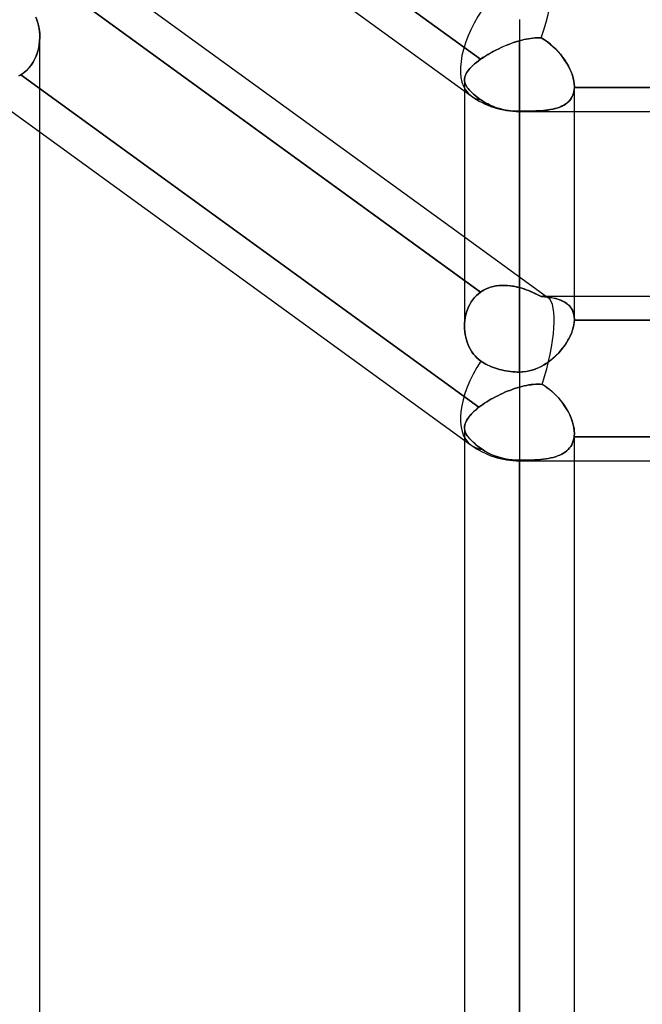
# Model space of a CAD drawing. Header units: millimetres. Extents: x -123 to 100, y -288 to 288.
# Tile 4 of 77: x -42 to -29, y -192 to -172. Entities that reach past the tile are written whole.
import ezdxf

# ---------------------------------------------------------------- set-up
doc = ezdxf.new("R2010")
doc.units = ezdxf.units.MM
doc.layers.add('MAIN-1', color=7, linetype='Continuous')
doc.layers.add('MAIN-2', color=7, linetype='Continuous')

msp = doc.modelspace()

# ---------------------------------------------------------------- linework, layer by layer
at = {"layer": 'MAIN-1'}
for p, q in [((-54.301, -157.582), (-32.301, -173.562)), ((-54.301, -164.773), (-32.301, -180.754)), ((-41.175, -170.118), (-32.435, -176.467)), ((-32.435, -177.363), (-41.529, -170.757)), ((-31.305, -171.99), (-31.305, -173.886)), ((-32.435, -173.465), (-32.435, -178.304)), ((-31.305, -173.886), (-31.305, -179.25)), ((-31.305, -173.886), (-2.543, -173.886)), ((-30.175, -178.168), (-30.175, -173.886)), ((-41.175, -237.3), (-41.175, -174.308)), ((-30.175, -177.687), (-21.435, -177.687)), ((-30.175, -178.184), (-30.178, -178.225)), ((-30.175, -178.168), (-30.175, -178.17)), ((-30.175, -178.17), (-30.175, -178.173)), ((-30.175, -178.173), (-30.175, -178.176)), ((-30.175, -178.176), (-30.175, -178.178)), ((-30.175, -178.178), (-30.175, -178.181)), ((-30.175, -178.181), (-30.175, -178.184)), ((-21.435, -178.184), (-30.175, -178.184)), ((-32.433, -178.362), (-32.435, -178.306)), ((-32.429, -178.418), (-32.433, -178.362)), ((-30.218, -178.403), (-30.235, -178.448)), ((-30.204, -178.357), (-30.218, -178.403)), ((-30.192, -178.313), (-30.204, -178.357)), ((-30.184, -178.268), (-30.192, -178.313)), ((-30.178, -178.225), (-30.184, -178.268)), ((-32.421, -178.474), (-32.429, -178.418)), ((-32.411, -178.529), (-32.421, -178.474)), ((-32.397, -178.583), (-32.411, -178.529)), ((-32.381, -178.636), (-32.397, -178.583)), ((-30.302, -178.587), (-30.329, -178.633)), ((-30.277, -178.541), (-30.302, -178.587)), ((-30.255, -178.495), (-30.277, -178.541)), ((-30.235, -178.448), (-30.255, -178.495)), ((-32.361, -178.688), (-32.381, -178.636)), ((-32.339, -178.739), (-32.361, -178.688)), ((-32.313, -178.787), (-32.339, -178.739)), ((-32.284, -178.834), (-32.313, -178.787)), ((-30.459, -178.811), (-30.497, -178.853)), ((-30.424, -178.768), (-30.459, -178.811)), ((-30.39, -178.724), (-30.424, -178.768)), ((-30.358, -178.679), (-30.39, -178.724)), ((-30.329, -178.633), (-30.358, -178.679)), ((-32.253, -178.878), (-32.284, -178.834)), ((-32.219, -178.919), (-32.253, -178.878)), ((-32.182, -178.957), (-32.219, -178.919)), ((-32.142, -178.992), (-32.182, -178.957)), ((-32.1, -179.024), (-32.142, -178.992)), ((-30.666, -179.009), (-30.712, -179.044)), ((-30.621, -178.972), (-30.666, -179.009)), ((-30.578, -178.934), (-30.621, -178.972)), ((-30.537, -178.894), (-30.578, -178.934)), ((-30.497, -178.853), (-30.537, -178.894)), ((-32.068, -179.045), (-32.1, -179.024)), ((-32.033, -179.066), (-32.068, -179.045)), ((-31.997, -179.086), (-32.033, -179.066)), ((-31.959, -179.106), (-31.997, -179.086)), ((-31.919, -179.124), (-31.959, -179.106)), ((-31.879, -179.142), (-31.919, -179.124)), ((-31.837, -179.158), (-31.879, -179.142)), ((-31.796, -179.172), (-31.837, -179.158)), ((-31.755, -179.185), (-31.796, -179.172)), ((-31.714, -179.197), (-31.755, -179.185)), ((-31.672, -179.207), (-31.714, -179.197)), ((-31.628, -179.217), (-31.672, -179.207)), ((-31.582, -179.226), (-31.628, -179.217)), ((-31.536, -179.233), (-31.582, -179.226)), ((-31.076, -179.22), (-31.132, -179.233)), ((-31.02, -179.203), (-31.076, -179.22)), ((-30.965, -179.183), (-31.02, -179.203)), ((-30.912, -179.161), (-30.965, -179.183)), ((-30.86, -179.135), (-30.912, -179.161)), ((-30.809, -179.107), (-30.86, -179.135)), ((-30.76, -179.076), (-30.809, -179.107)), ((-30.712, -179.044), (-30.76, -179.076)), ((-31.489, -179.239), (-31.536, -179.233)), ((-31.442, -179.244), (-31.489, -179.239)), ((-31.395, -179.247), (-31.442, -179.244)), ((-31.35, -179.249), (-31.395, -179.247)), ((-31.305, -179.25), (-31.35, -179.249)), ((-31.247, -179.248), (-31.305, -179.25)), ((-31.305, -179.25), (-31.305, -181.077)), ((-31.189, -179.242), (-31.247, -179.248)), ((-31.132, -179.233), (-31.189, -179.242)), ((-32.435, -180.657), (-32.435, -248.6)), ((-31.305, -181.077), (-31.305, -249.73)), ((-31.305, -181.077), (-2.543, -181.077)), ((-30.175, -248.6), (-30.175, -181.077))]:
    msp.add_line(p, q, dxfattribs=at)
for centre, start in [((-31.305, -172.191), 234.0056), ((-31.305, -179.382), 234.0051)]:
    msp.add_arc(centre, 1.695, start, 270, dxfattribs=at)
for centre, start_param, end_param in [((-31.305, -172.191), 1.645839, 3.141593), ((-31.305, -172.191), -3.141593, -3.138783), ((-31.305, -179.382), 1.675405, 3.141593), ((-31.305, -179.382), -3.141593, -3.140592)]:
    msp.add_ellipse(centre, major_axis=(0.996, 1.371), ratio=0.506681, start_param=start_param, end_param=end_param, dxfattribs=at)
at = {"layer": 'MAIN-2'}
for p, q in [((-41.529, -165.963), (-32.105, -172.809)), ((-32.105, -172.809), (-41.529, -165.963)), ((-41.529, -170.757), (-32.105, -177.603)), ((-41.235, -171.999), (-41.257, -171.942)), ((-41.251, -171.955), (-41.228, -172.019)), ((-41.216, -172.056), (-41.235, -171.999)), ((-41.228, -172.019), (-41.209, -172.084)), ((-41.201, -172.115), (-41.216, -172.056)), ((-41.209, -172.084), (-41.194, -172.151)), ((-41.19, -172.176), (-41.201, -172.115)), ((-31.305, -171.99), (-31.305, -173.886)), ((-41.194, -172.151), (-41.183, -172.22)), ((-41.181, -172.237), (-41.19, -172.176)), ((-41.183, -172.22), (-41.177, -172.29)), ((-41.176, -172.3), (-41.181, -172.237)), ((-41.177, -172.29), (-41.175, -172.361)), ((-41.175, -172.363), (-41.176, -172.3)), ((-41.186, -172.513), (-41.2, -172.588)), ((-41.197, -172.572), (-41.185, -172.503)), ((-41.178, -172.437), (-41.186, -172.513)), ((-41.185, -172.503), (-41.178, -172.433)), ((-41.175, -172.361), (-41.178, -172.437)), ((-41.178, -172.433), (-41.175, -172.363)), ((-41.175, -174.308), (-41.175, -172.356)), ((-31.637, -172.548), (-31.59, -172.528)), ((-31.55, -172.511), (-31.611, -172.537)), ((-31.59, -172.528), (-31.543, -172.509)), ((-31.489, -172.488), (-31.55, -172.511)), ((-31.543, -172.509), (-31.496, -172.49)), ((-31.496, -172.49), (-31.448, -172.473)), ((-31.428, -172.466), (-31.489, -172.488)), ((-31.448, -172.473), (-31.4, -172.457)), ((-31.366, -172.446), (-31.428, -172.466)), ((-31.4, -172.457), (-31.353, -172.442)), ((-31.305, -172.428), (-31.366, -172.446)), ((-31.353, -172.442), (-31.305, -172.428)), ((-31.258, -172.415), (-31.305, -172.428)), ((-31.305, -172.428), (-31.259, -172.416)), ((-31.305, -177.511), (-31.305, -172.428)), ((-31.305, -172.428), (-31.305, -177.511)), ((-31.259, -172.416), (-31.213, -172.404)), ((-31.211, -172.404), (-31.258, -172.415)), ((-31.213, -172.404), (-31.167, -172.395)), ((-31.165, -172.394), (-31.211, -172.404)), ((-31.167, -172.395), (-31.122, -172.386)), ((-31.119, -172.386), (-31.165, -172.394)), ((-31.122, -172.386), (-31.076, -172.379)), ((-31.074, -172.379), (-31.119, -172.386)), ((-31.076, -172.379), (-31.031, -172.374)), ((-31.029, -172.374), (-31.074, -172.379)), ((-31.031, -172.374), (-30.987, -172.37)), ((-30.985, -172.37), (-31.029, -172.374)), ((-30.987, -172.37), (-30.942, -172.368)), ((-30.941, -172.368), (-30.985, -172.37)), ((-30.942, -172.368), (-30.899, -172.368)), ((-30.898, -172.368), (-30.941, -172.368)), ((-30.899, -172.368), (-30.855, -172.37)), ((-30.855, -172.37), (-30.898, -172.368)), ((-30.79, -172.409), (-30.855, -172.37)), ((-30.855, -172.37), (-30.792, -172.408)), ((-30.792, -172.408), (-30.731, -172.45)), ((-30.727, -172.453), (-30.79, -172.409)), ((-30.731, -172.45), (-30.673, -172.495)), ((-30.667, -172.5), (-30.727, -172.453)), ((-30.673, -172.495), (-30.617, -172.543)), ((-30.61, -172.55), (-30.667, -172.5)), ((-41.244, -172.733), (-41.274, -172.802)), ((-41.26, -172.771), (-41.234, -172.707)), ((-41.219, -172.662), (-41.244, -172.733)), ((-41.234, -172.707), (-41.213, -172.641)), ((-41.2, -172.588), (-41.219, -172.662)), ((-41.213, -172.641), (-41.197, -172.572)), ((-32.03, -172.758), (-31.99, -172.733)), ((-31.955, -172.712), (-32.007, -172.744)), ((-31.99, -172.733), (-31.949, -172.708)), ((-31.901, -172.68), (-31.955, -172.712)), ((-31.949, -172.708), (-31.907, -172.684)), ((-31.907, -172.684), (-31.864, -172.66)), ((-31.846, -172.65), (-31.901, -172.68)), ((-31.864, -172.66), (-31.82, -172.636)), ((-31.789, -172.62), (-31.846, -172.65)), ((-31.82, -172.636), (-31.776, -172.613)), ((-31.73, -172.591), (-31.789, -172.62)), ((-31.776, -172.613), (-31.73, -172.591)), ((-31.671, -172.563), (-31.73, -172.591)), ((-31.73, -172.591), (-31.684, -172.569)), ((-31.684, -172.569), (-31.637, -172.548)), ((-31.611, -172.537), (-31.671, -172.563)), ((-30.617, -172.543), (-30.563, -172.594)), ((-30.555, -172.602), (-30.61, -172.55)), ((-30.563, -172.594), (-30.512, -172.648)), ((-30.504, -172.657), (-30.555, -172.602)), ((-30.512, -172.648), (-30.463, -172.705)), ((-30.455, -172.714), (-30.504, -172.657)), ((-30.463, -172.705), (-30.417, -172.763)), ((-30.41, -172.772), (-30.455, -172.714)), ((-41.351, -172.929), (-41.398, -172.986)), ((-41.366, -172.948), (-41.326, -172.892)), ((-41.31, -172.867), (-41.351, -172.929)), ((-41.326, -172.892), (-41.291, -172.833)), ((-41.274, -172.802), (-41.31, -172.867)), ((-41.291, -172.833), (-41.26, -172.771)), ((-32.265, -172.938), (-32.297, -172.97)), ((-32.297, -172.97), (-32.265, -172.938)), ((-32.229, -172.906), (-32.265, -172.938)), ((-32.265, -172.938), (-32.229, -172.906)), ((-32.229, -172.906), (-32.191, -172.873)), ((-32.191, -172.874), (-32.229, -172.906)), ((-32.149, -172.841), (-32.191, -172.874)), ((-32.191, -172.873), (-32.149, -172.841)), ((-32.105, -172.809), (-32.149, -172.841)), ((-32.149, -172.841), (-32.105, -172.809)), ((-32.057, -172.776), (-32.105, -172.809)), ((-32.105, -172.809), (-32.068, -172.783)), ((-32.068, -172.783), (-32.03, -172.758)), ((-32.007, -172.744), (-32.057, -172.776)), ((-30.417, -172.763), (-30.374, -172.823)), ((-30.368, -172.832), (-30.41, -172.772)), ((-30.374, -172.823), (-30.334, -172.885)), ((-30.329, -172.893), (-30.368, -172.832)), ((-30.334, -172.885), (-30.298, -172.948)), ((-30.295, -172.955), (-30.329, -172.893)), ((-41.609, -173.151), (-41.566, -173.127)), ((-41.566, -173.127), (-41.609, -173.151)), ((-41.506, -173.086), (-41.566, -173.127)), ((-41.566, -173.127), (-41.51, -173.089)), ((-41.566, -173.127), (-32.138, -179.976)), ((-32.138, -179.976), (-41.566, -173.127)), ((-41.51, -173.089), (-41.458, -173.046)), ((-41.449, -173.039), (-41.506, -173.086)), ((-41.458, -173.046), (-41.41, -172.999)), ((-41.398, -172.986), (-41.449, -173.039)), ((-41.41, -172.999), (-41.366, -172.948)), ((-32.408, -173.121), (-32.42, -173.149)), ((-32.42, -173.149), (-32.408, -173.121)), ((-32.393, -173.091), (-32.408, -173.121)), ((-32.408, -173.121), (-32.393, -173.091)), ((-32.374, -173.062), (-32.393, -173.091)), ((-32.393, -173.091), (-32.374, -173.062)), ((-32.352, -173.032), (-32.374, -173.062)), ((-32.374, -173.062), (-32.352, -173.032)), ((-32.326, -173.001), (-32.352, -173.032)), ((-32.352, -173.032), (-32.326, -173.001)), ((-32.297, -172.97), (-32.326, -173.001)), ((-32.326, -173.001), (-32.297, -172.97)), ((-30.298, -172.948), (-30.267, -173.01)), ((-30.264, -173.017), (-30.295, -172.955)), ((-30.267, -173.01), (-30.239, -173.073)), ((-30.237, -173.078), (-30.264, -173.017)), ((-30.239, -173.073), (-30.217, -173.135)), ((-30.215, -173.14), (-30.237, -173.078)), ((-30.217, -173.135), (-30.199, -173.197)), ((-30.198, -173.2), (-30.215, -173.14)), ((-32.433, -173.206), (-32.435, -173.233)), ((-32.435, -173.233), (-32.433, -173.206)), ((-32.435, -173.233), (-32.433, -173.259)), ((-32.433, -173.259), (-32.435, -173.233)), ((-32.435, -173.233), (-32.435, -173.465)), ((-32.428, -173.178), (-32.433, -173.206)), ((-32.433, -173.206), (-32.428, -173.178)), ((-32.433, -173.259), (-32.429, -173.285)), ((-32.429, -173.285), (-32.433, -173.259)), ((-32.429, -173.285), (-32.421, -173.31)), ((-32.421, -173.31), (-32.429, -173.285)), ((-32.42, -173.149), (-32.428, -173.178)), ((-32.428, -173.178), (-32.42, -173.149)), ((-32.421, -173.31), (-32.411, -173.336)), ((-32.411, -173.336), (-32.421, -173.31)), ((-32.411, -173.336), (-32.397, -173.362)), ((-32.397, -173.362), (-32.411, -173.336)), ((-30.199, -173.197), (-30.185, -173.258)), ((-30.185, -173.26), (-30.198, -173.2)), ((-30.185, -173.258), (-30.178, -173.317)), ((-30.178, -173.318), (-30.185, -173.26)), ((-30.178, -173.317), (-30.175, -173.373)), ((-30.175, -173.373), (-30.178, -173.318)), ((-32.397, -173.362), (-32.381, -173.388)), ((-32.381, -173.388), (-32.397, -173.362)), ((-32.381, -173.388), (-32.361, -173.414)), ((-32.361, -173.414), (-32.381, -173.388)), ((-32.361, -173.414), (-32.339, -173.441)), ((-32.339, -173.441), (-32.361, -173.414)), ((-32.339, -173.441), (-32.313, -173.468)), ((-32.313, -173.468), (-32.339, -173.441)), ((-32.313, -173.468), (-32.284, -173.496)), ((-32.284, -173.496), (-32.313, -173.468)), ((-32.284, -173.496), (-32.253, -173.525)), ((-32.253, -173.525), (-32.284, -173.496)), ((-32.253, -173.525), (-32.218, -173.554)), ((-32.219, -173.554), (-32.253, -173.525)), ((-30.204, -173.541), (-30.218, -173.574)), ((-30.214, -173.567), (-30.198, -173.526)), ((-30.192, -173.506), (-30.204, -173.541)), ((-30.198, -173.526), (-30.187, -173.483)), ((-30.184, -173.469), (-30.192, -173.506)), ((-30.187, -173.483), (-30.179, -173.437)), ((-30.178, -173.43), (-30.184, -173.469)), ((-30.179, -173.437), (-30.175, -173.39)), ((-30.175, -173.39), (-30.178, -173.43)), ((-30.175, -173.376), (-30.175, -173.373)), ((-30.175, -173.373), (-30.175, -173.376)), ((-30.175, -173.886), (-30.175, -173.373)), ((-30.175, -173.379), (-30.175, -173.376)), ((-30.175, -173.376), (-30.175, -173.379)), ((-30.175, -173.381), (-30.175, -173.379)), ((-30.175, -173.379), (-30.175, -173.381)), ((-30.175, -173.384), (-30.175, -173.381)), ((-30.175, -173.381), (-30.175, -173.384)), ((-30.175, -173.387), (-30.175, -173.384)), ((-30.175, -173.384), (-30.175, -173.387)), ((-30.175, -173.39), (-30.175, -173.387)), ((-30.175, -173.387), (-30.175, -173.39)), ((-30.175, -173.39), (-21.435, -173.39)), ((-21.435, -173.39), (-30.175, -173.39)), ((-32.182, -173.583), (-32.219, -173.554)), ((-32.218, -173.554), (-32.182, -173.584)), ((-32.142, -173.614), (-32.182, -173.583)), ((-32.182, -173.584), (-32.142, -173.614)), ((-32.142, -173.614), (-32.1, -173.644)), ((-32.1, -173.644), (-32.142, -173.614)), ((-32.1, -173.644), (-32.068, -173.667)), ((-32.068, -173.667), (-32.1, -173.644)), ((-32.068, -173.667), (-32.033, -173.689)), ((-32.033, -173.689), (-32.068, -173.667)), ((-32.033, -173.689), (-31.997, -173.71)), ((-31.997, -173.71), (-32.033, -173.689)), ((-31.997, -173.71), (-31.959, -173.73)), ((-31.959, -173.73), (-31.997, -173.71)), ((-31.959, -173.73), (-31.919, -173.75)), ((-31.919, -173.75), (-31.959, -173.73)), ((-31.919, -173.75), (-31.879, -173.768)), ((-31.879, -173.768), (-31.919, -173.75)), ((-30.428, -173.773), (-30.388, -173.751)), ((-30.358, -173.733), (-30.39, -173.753)), ((-30.388, -173.751), (-30.35, -173.727)), ((-30.329, -173.711), (-30.358, -173.733)), ((-30.35, -173.727), (-30.316, -173.701)), ((-30.302, -173.688), (-30.329, -173.711)), ((-30.316, -173.701), (-30.285, -173.671)), ((-30.277, -173.662), (-30.302, -173.688)), ((-30.285, -173.671), (-30.258, -173.639)), ((-30.255, -173.635), (-30.277, -173.662)), ((-30.258, -173.639), (-30.234, -173.605)), ((-30.235, -173.606), (-30.255, -173.635)), ((-30.218, -173.574), (-30.235, -173.606)), ((-30.234, -173.605), (-30.214, -173.567)), ((-31.879, -173.768), (-31.837, -173.784)), ((-31.837, -173.784), (-31.879, -173.768)), ((-31.837, -173.784), (-31.796, -173.8)), ((-31.796, -173.8), (-31.837, -173.784)), ((-31.796, -173.8), (-31.755, -173.813)), ((-31.755, -173.813), (-31.796, -173.8)), ((-31.755, -173.813), (-31.714, -173.825)), ((-31.714, -173.825), (-31.755, -173.813)), ((-31.714, -173.825), (-31.672, -173.837)), ((-31.672, -173.837), (-31.714, -173.825)), ((-31.672, -173.837), (-31.628, -173.847)), ((-31.628, -173.847), (-31.672, -173.837)), ((-31.628, -173.847), (-31.582, -173.856)), ((-31.582, -173.856), (-31.628, -173.847)), ((-31.582, -173.856), (-31.536, -173.864)), ((-31.536, -173.864), (-31.582, -173.856)), ((-31.536, -173.864), (-31.489, -173.87)), ((-31.489, -173.87), (-31.536, -173.864)), ((-31.489, -173.87), (-31.442, -173.875)), ((-31.442, -173.875), (-31.489, -173.87)), ((-31.442, -173.875), (-31.395, -173.878)), ((-31.395, -173.878), (-31.442, -173.875)), ((-31.395, -173.878), (-31.35, -173.88)), ((-31.35, -173.88), (-31.395, -173.878)), ((-31.35, -173.88), (-31.305, -173.881)), ((-31.305, -173.881), (-31.35, -173.88)), ((-31.305, -179.25), (-31.305, -173.881)), ((-31.247, -173.881), (-31.305, -173.881)), ((-31.305, -173.881), (-31.236, -173.881)), ((-31.305, -173.881), (-31.305, -173.886)), ((-31.189, -173.88), (-31.247, -173.881)), ((-31.236, -173.881), (-31.167, -173.88)), ((-31.132, -173.879), (-31.189, -173.88)), ((-31.167, -173.88), (-31.1, -173.879)), ((-31.076, -173.878), (-31.132, -173.879)), ((-31.1, -173.879), (-31.034, -173.877)), ((-31.02, -173.877), (-31.076, -173.878)), ((-31.034, -173.877), (-30.968, -173.875)), ((-30.965, -173.874), (-31.02, -173.877)), ((-30.968, -173.875), (-30.905, -173.871)), ((-30.912, -173.872), (-30.965, -173.874)), ((-30.86, -173.868), (-30.912, -173.872)), ((-30.905, -173.871), (-30.843, -173.867)), ((-30.809, -173.864), (-30.86, -173.868)), ((-30.843, -173.867), (-30.783, -173.861)), ((-30.76, -173.858), (-30.809, -173.864)), ((-30.783, -173.861), (-30.725, -173.854)), ((-30.712, -173.852), (-30.76, -173.858)), ((-30.725, -173.854), (-30.67, -173.845)), ((-30.666, -173.844), (-30.712, -173.852)), ((-30.67, -173.845), (-30.616, -173.835)), ((-30.621, -173.836), (-30.666, -173.844)), ((-30.578, -173.826), (-30.621, -173.836)), ((-30.616, -173.835), (-30.566, -173.823)), ((-30.537, -173.814), (-30.578, -173.826)), ((-30.566, -173.823), (-30.517, -173.808)), ((-30.497, -173.801), (-30.537, -173.814)), ((-30.517, -173.808), (-30.471, -173.792)), ((-30.459, -173.787), (-30.497, -173.801)), ((-30.471, -173.792), (-30.428, -173.773)), ((-30.424, -173.771), (-30.459, -173.787)), ((-30.39, -173.753), (-30.424, -173.771)), ((-32.435, -176.467), (-30.718, -177.714)), ((-32.105, -177.603), (-32.435, -177.363)), ((-32.149, -177.637), (-32.105, -177.603)), ((-32.105, -177.603), (-32.149, -177.637)), ((-32.057, -177.572), (-32.105, -177.603)), ((-32.105, -177.603), (-32.068, -177.579)), ((-32.068, -177.579), (-32.03, -177.557)), ((-32.007, -177.545), (-32.057, -177.572)), ((-32.03, -177.557), (-31.99, -177.537)), ((-31.955, -177.522), (-32.007, -177.545)), ((-31.99, -177.537), (-31.949, -177.519)), ((-31.901, -177.503), (-31.955, -177.522)), ((-31.949, -177.519), (-31.907, -177.504)), ((-31.907, -177.504), (-31.864, -177.492)), ((-31.846, -177.487), (-31.901, -177.503)), ((-31.864, -177.492), (-31.82, -177.482)), ((-31.789, -177.476), (-31.846, -177.487)), ((-31.82, -177.482), (-31.776, -177.474)), ((-31.73, -177.468), (-31.789, -177.476)), ((-31.776, -177.474), (-31.73, -177.468)), ((-31.671, -177.464), (-31.73, -177.468)), ((-31.73, -177.468), (-31.684, -177.465)), ((-31.684, -177.465), (-31.637, -177.464)), ((-31.611, -177.464), (-31.671, -177.464)), ((-31.637, -177.464), (-31.59, -177.464)), ((-31.55, -177.467), (-31.611, -177.464)), ((-31.59, -177.464), (-31.543, -177.467)), ((-31.489, -177.473), (-31.55, -177.467)), ((-31.543, -177.467), (-31.496, -177.472)), ((-31.496, -177.472), (-31.448, -177.479)), ((-31.428, -177.483), (-31.489, -177.473)), ((-31.448, -177.479), (-31.4, -177.488)), ((-31.366, -177.495), (-31.428, -177.483)), ((-31.4, -177.488), (-31.353, -177.499)), ((-31.305, -177.511), (-31.366, -177.495)), ((-31.353, -177.499), (-31.305, -177.511)), ((-31.305, -177.511), (-31.259, -177.524)), ((-31.258, -177.524), (-31.305, -177.511)), ((-31.259, -177.524), (-31.213, -177.539)), ((-31.211, -177.539), (-31.258, -177.524)), ((-31.213, -177.539), (-31.167, -177.555)), ((-31.165, -177.555), (-31.211, -177.539)), ((-31.167, -177.555), (-31.122, -177.572)), ((-31.119, -177.573), (-31.165, -177.555)), ((-31.122, -177.572), (-31.076, -177.59)), ((-31.074, -177.591), (-31.119, -177.573)), ((-31.076, -177.59), (-31.031, -177.61)), ((-31.029, -177.611), (-31.074, -177.591)), ((-32.326, -177.856), (-32.297, -177.806)), ((-32.297, -177.806), (-32.326, -177.856)), ((-32.265, -177.759), (-32.297, -177.806)), ((-32.297, -177.806), (-32.265, -177.76)), ((-32.265, -177.76), (-32.229, -177.715)), ((-32.229, -177.715), (-32.265, -177.759)), ((-32.229, -177.715), (-32.191, -177.675)), ((-32.191, -177.675), (-32.229, -177.715)), ((-32.191, -177.675), (-32.149, -177.637)), ((-32.149, -177.637), (-32.191, -177.675)), ((-31.031, -177.61), (-30.987, -177.63)), ((-30.985, -177.631), (-31.029, -177.611)), ((-30.987, -177.63), (-30.942, -177.652)), ((-30.941, -177.652), (-30.985, -177.631)), ((-30.942, -177.652), (-30.899, -177.674)), ((-30.898, -177.674), (-30.941, -177.652)), ((-30.899, -177.674), (-30.855, -177.697)), ((-30.855, -177.697), (-30.898, -177.674)), ((-30.79, -177.702), (-30.855, -177.697)), ((-30.855, -177.697), (-30.792, -177.701)), ((-30.799, -177.687), (-30.175, -177.687)), ((-30.792, -177.701), (-30.731, -177.707)), ((-30.727, -177.708), (-30.79, -177.702)), ((-30.731, -177.707), (-30.673, -177.715)), ((-30.667, -177.716), (-30.727, -177.708)), ((-30.673, -177.715), (-30.617, -177.724)), ((-30.61, -177.726), (-30.667, -177.716)), ((-30.617, -177.724), (-30.563, -177.736)), ((-30.555, -177.738), (-30.61, -177.726)), ((-30.563, -177.736), (-30.512, -177.75)), ((-30.504, -177.753), (-30.555, -177.738)), ((-30.512, -177.75), (-30.463, -177.767)), ((-30.455, -177.77), (-30.504, -177.753)), ((-30.463, -177.767), (-30.417, -177.787)), ((-30.41, -177.79), (-30.455, -177.77)), ((-30.417, -177.787), (-30.374, -177.81)), ((-30.368, -177.813), (-30.41, -177.79)), ((-32.393, -178.015), (-32.374, -177.96)), ((-32.374, -177.96), (-32.393, -178.015)), ((-32.374, -177.96), (-32.352, -177.907)), ((-32.352, -177.907), (-32.374, -177.96)), ((-32.352, -177.907), (-32.326, -177.856)), ((-32.326, -177.856), (-32.352, -177.907)), ((-30.374, -177.81), (-30.334, -177.836)), ((-30.329, -177.84), (-30.368, -177.813)), ((-30.334, -177.836), (-30.298, -177.866)), ((-30.295, -177.869), (-30.329, -177.84)), ((-30.298, -177.866), (-30.267, -177.899)), ((-30.264, -177.902), (-30.295, -177.869)), ((-30.267, -177.899), (-30.239, -177.935)), ((-30.237, -177.938), (-30.264, -177.902)), ((-30.239, -177.935), (-30.217, -177.975)), ((-30.215, -177.978), (-30.237, -177.938)), ((-30.217, -177.975), (-30.199, -178.018)), ((-30.198, -178.021), (-30.215, -177.978)), ((-32.433, -178.246), (-32.428, -178.187)), ((-32.428, -178.187), (-32.433, -178.246)), ((-32.428, -178.187), (-32.42, -178.129)), ((-32.42, -178.129), (-32.428, -178.187)), ((-32.42, -178.129), (-32.408, -178.071)), ((-32.408, -178.071), (-32.42, -178.129)), ((-32.408, -178.071), (-32.393, -178.015)), ((-32.393, -178.015), (-32.408, -178.071)), ((-30.199, -178.018), (-30.185, -178.065)), ((-30.185, -178.067), (-30.198, -178.021)), ((-30.185, -178.065), (-30.178, -178.115)), ((-30.178, -178.116), (-30.185, -178.067)), ((-30.179, -178.232), (-30.175, -178.184)), ((-30.178, -178.115), (-30.175, -178.168)), ((-30.175, -178.168), (-30.178, -178.116)), ((-30.175, -178.17), (-30.175, -178.168)), ((-30.175, -178.173), (-30.175, -178.17)), ((-30.175, -178.176), (-30.175, -178.173)), ((-30.175, -178.178), (-30.175, -178.176)), ((-30.175, -178.181), (-30.175, -178.178)), ((-30.175, -178.184), (-30.175, -178.181)), ((-30.175, -178.184), (-21.435, -178.184)), ((-32.435, -178.306), (-32.433, -178.246)), ((-32.433, -178.246), (-32.435, -178.306)), ((-32.435, -178.306), (-32.433, -178.362)), ((-32.433, -178.362), (-32.429, -178.418)), ((-30.23, -178.437), (-30.212, -178.384)), ((-30.212, -178.384), (-30.197, -178.332)), ((-30.197, -178.332), (-30.186, -178.281)), ((-30.186, -178.281), (-30.179, -178.232)), ((-32.429, -178.418), (-32.421, -178.473)), ((-32.421, -178.473), (-32.411, -178.528)), ((-32.411, -178.528), (-32.397, -178.583)), ((-32.397, -178.583), (-32.381, -178.636)), ((-30.339, -178.648), (-30.307, -178.596)), ((-30.307, -178.596), (-30.278, -178.543)), ((-30.278, -178.543), (-30.252, -178.49)), ((-30.252, -178.49), (-30.23, -178.437)), ((-32.381, -178.636), (-32.361, -178.688)), ((-32.361, -178.688), (-32.339, -178.739)), ((-32.339, -178.739), (-32.313, -178.787)), ((-32.313, -178.787), (-32.284, -178.834)), ((-30.495, -178.851), (-30.452, -178.802)), ((-30.452, -178.802), (-30.411, -178.752)), ((-30.411, -178.752), (-30.373, -178.7)), ((-30.373, -178.7), (-30.339, -178.648)), ((-32.284, -178.834), (-32.253, -178.878)), ((-32.253, -178.878), (-32.218, -178.919)), ((-32.218, -178.919), (-32.182, -178.958)), ((-32.182, -178.958), (-32.142, -178.992)), ((-32.142, -178.992), (-32.1, -179.024)), ((-30.69, -179.028), (-30.638, -178.986)), ((-30.638, -178.986), (-30.588, -178.943)), ((-30.588, -178.943), (-30.54, -178.898)), ((-30.54, -178.898), (-30.495, -178.851)), ((-32.1, -179.024), (-32.068, -179.045)), ((-32.068, -179.045), (-32.033, -179.066)), ((-32.033, -179.066), (-31.997, -179.086)), ((-31.997, -179.086), (-31.959, -179.106)), ((-31.959, -179.106), (-31.919, -179.124)), ((-31.919, -179.124), (-31.879, -179.142)), ((-31.879, -179.142), (-31.837, -179.158)), ((-31.837, -179.158), (-31.796, -179.172)), ((-31.796, -179.172), (-31.755, -179.185)), ((-31.755, -179.185), (-31.714, -179.197)), ((-31.714, -179.197), (-31.672, -179.207)), ((-31.672, -179.207), (-31.628, -179.217)), ((-31.628, -179.217), (-31.582, -179.226)), ((-31.582, -179.226), (-31.536, -179.233)), ((-31.107, -179.227), (-31.043, -179.21)), ((-31.043, -179.21), (-30.98, -179.189)), ((-30.98, -179.189), (-30.919, -179.164)), ((-30.919, -179.164), (-30.859, -179.134)), ((-30.859, -179.134), (-30.8, -179.102)), ((-30.8, -179.102), (-30.744, -179.066)), ((-30.744, -179.066), (-30.69, -179.028)), ((-31.536, -179.233), (-31.489, -179.239)), ((-31.489, -179.239), (-31.442, -179.244)), ((-31.442, -179.244), (-31.395, -179.247)), ((-31.395, -179.247), (-31.35, -179.249)), ((-31.35, -179.249), (-31.305, -179.25)), ((-31.305, -179.25), (-31.238, -179.247)), ((-31.305, -179.25), (-31.305, -181.077)), ((-31.238, -179.247), (-31.172, -179.24)), ((-31.172, -179.24), (-31.107, -179.227)), ((-31.505, -179.627), (-31.555, -179.646)), ((-31.555, -179.646), (-31.505, -179.627)), ((-31.455, -179.608), (-31.505, -179.627)), ((-31.505, -179.627), (-31.455, -179.608)), ((-31.405, -179.59), (-31.455, -179.608)), ((-31.455, -179.608), (-31.405, -179.59)), ((-31.355, -179.574), (-31.405, -179.59)), ((-31.405, -179.59), (-31.355, -179.574)), ((-31.305, -179.559), (-31.355, -179.574)), ((-31.355, -179.574), (-31.305, -179.559)), ((-31.256, -179.546), (-31.305, -179.559)), ((-31.305, -179.559), (-31.257, -179.547)), ((-31.305, -179.559), (-31.305, -247.47)), ((-31.257, -179.547), (-31.209, -179.535)), ((-31.207, -179.535), (-31.256, -179.546)), ((-31.209, -179.535), (-31.161, -179.525)), ((-31.159, -179.524), (-31.207, -179.535)), ((-31.161, -179.525), (-31.114, -179.516)), ((-31.111, -179.516), (-31.159, -179.524)), ((-31.114, -179.516), (-31.066, -179.51)), ((-31.064, -179.509), (-31.111, -179.516)), ((-31.066, -179.51), (-31.02, -179.504)), ((-31.017, -179.504), (-31.064, -179.509)), ((-31.02, -179.504), (-30.973, -179.501)), ((-30.971, -179.501), (-31.017, -179.504)), ((-30.973, -179.501), (-30.927, -179.5)), ((-30.925, -179.5), (-30.971, -179.501)), ((-30.927, -179.5), (-30.881, -179.5)), ((-30.88, -179.5), (-30.925, -179.5)), ((-30.881, -179.5), (-30.836, -179.503)), ((-30.836, -179.503), (-30.88, -179.5)), ((-30.836, -179.503), (-30.783, -179.536)), ((-30.769, -179.546), (-30.836, -179.503)), ((-30.783, -179.536), (-30.732, -179.572)), ((-30.705, -179.593), (-30.769, -179.546)), ((-30.732, -179.572), (-30.683, -179.61)), ((-30.643, -179.643), (-30.705, -179.593)), ((-30.683, -179.61), (-30.635, -179.65)), ((-31.891, -179.811), (-31.936, -179.838)), ((-31.936, -179.838), (-31.891, -179.811)), ((-31.846, -179.786), (-31.891, -179.811)), ((-31.891, -179.811), (-31.845, -179.786)), ((-31.799, -179.76), (-31.846, -179.786)), ((-31.845, -179.786), (-31.799, -179.76)), ((-31.751, -179.736), (-31.799, -179.76)), ((-31.799, -179.76), (-31.751, -179.736)), ((-31.703, -179.712), (-31.751, -179.736)), ((-31.751, -179.736), (-31.703, -179.712)), ((-31.654, -179.689), (-31.703, -179.712)), ((-31.703, -179.712), (-31.654, -179.689)), ((-31.605, -179.667), (-31.654, -179.689)), ((-31.654, -179.689), (-31.605, -179.667)), ((-31.555, -179.646), (-31.605, -179.667)), ((-31.605, -179.667), (-31.555, -179.646)), ((-30.585, -179.697), (-30.643, -179.643)), ((-30.635, -179.65), (-30.589, -179.692)), ((-30.589, -179.692), (-30.545, -179.737)), ((-30.529, -179.753), (-30.585, -179.697)), ((-30.545, -179.737), (-30.502, -179.783)), ((-30.477, -179.812), (-30.529, -179.753)), ((-30.502, -179.783), (-30.461, -179.832)), ((-30.428, -179.873), (-30.477, -179.812)), ((-30.461, -179.832), (-30.422, -179.882)), ((-32.229, -180.051), (-32.185, -180.013)), ((-32.179, -180.008), (-32.217, -180.04)), ((-32.185, -180.013), (-32.138, -179.976)), ((-32.138, -179.976), (-32.179, -180.008)), ((-32.101, -179.948), (-32.138, -179.976)), ((-32.138, -179.976), (-32.101, -179.948)), ((-32.062, -179.92), (-32.101, -179.948)), ((-32.101, -179.948), (-32.062, -179.92)), ((-32.021, -179.892), (-32.062, -179.92)), ((-32.062, -179.92), (-32.022, -179.892)), ((-32.022, -179.892), (-31.979, -179.865)), ((-31.979, -179.865), (-32.021, -179.892)), ((-31.936, -179.838), (-31.979, -179.865)), ((-31.979, -179.865), (-31.936, -179.838)), ((-30.383, -179.936), (-30.428, -179.873)), ((-30.422, -179.882), (-30.385, -179.933)), ((-30.385, -179.933), (-30.351, -179.985)), ((-30.342, -180), (-30.383, -179.936)), ((-30.351, -179.985), (-30.319, -180.039)), ((-30.304, -180.065), (-30.342, -180)), ((-32.404, -180.268), (-32.385, -180.233)), ((-32.382, -180.228), (-32.399, -180.258)), ((-32.385, -180.233), (-32.362, -180.198)), ((-32.362, -180.198), (-32.382, -180.228)), ((-32.362, -180.198), (-32.335, -180.162)), ((-32.339, -180.167), (-32.362, -180.198)), ((-32.313, -180.136), (-32.339, -180.167)), ((-32.335, -180.162), (-32.304, -180.126)), ((-32.284, -180.104), (-32.313, -180.136)), ((-32.304, -180.126), (-32.269, -180.089)), ((-32.252, -180.072), (-32.284, -180.104)), ((-32.269, -180.089), (-32.229, -180.051)), ((-32.217, -180.04), (-32.252, -180.072)), ((-30.319, -180.039), (-30.29, -180.092)), ((-30.271, -180.131), (-30.304, -180.065)), ((-30.29, -180.092), (-30.264, -180.146)), ((-30.243, -180.196), (-30.271, -180.131)), ((-30.264, -180.146), (-30.241, -180.201)), ((-30.219, -180.262), (-30.243, -180.196)), ((-30.241, -180.201), (-30.221, -180.255)), ((-32.435, -180.4), (-32.433, -180.368)), ((-32.434, -180.372), (-32.435, -180.4)), ((-32.435, -180.396), (-32.435, -180.657)), ((-32.435, -180.4), (-32.433, -180.428)), ((-32.432, -180.432), (-32.435, -180.4)), ((-32.43, -180.344), (-32.434, -180.372)), ((-32.433, -180.368), (-32.428, -180.335)), ((-32.433, -180.428), (-32.428, -180.456)), ((-32.425, -180.464), (-32.432, -180.432)), ((-32.423, -180.316), (-32.43, -180.344)), ((-32.428, -180.335), (-32.418, -180.301)), ((-32.412, -180.287), (-32.423, -180.316)), ((-32.418, -180.301), (-32.404, -180.268)), ((-32.399, -180.258), (-32.412, -180.287)), ((-30.221, -180.255), (-30.205, -180.308)), ((-30.2, -180.327), (-30.219, -180.262)), ((-30.205, -180.308), (-30.192, -180.362)), ((-30.186, -180.391), (-30.2, -180.327)), ((-30.192, -180.362), (-30.182, -180.414)), ((-30.178, -180.454), (-30.186, -180.391)), ((-30.182, -180.414), (-30.177, -180.464)), ((-32.428, -180.456), (-32.419, -180.484)), ((-32.414, -180.496), (-32.425, -180.464)), ((-32.419, -180.484), (-32.408, -180.511)), ((-32.399, -180.528), (-32.414, -180.496)), ((-32.408, -180.511), (-32.393, -180.539)), ((-32.379, -180.56), (-32.399, -180.528)), ((-32.393, -180.539), (-32.375, -180.567)), ((-32.355, -180.593), (-32.379, -180.56)), ((-32.375, -180.567), (-32.354, -180.595)), ((-32.327, -180.626), (-32.355, -180.593)), ((-32.354, -180.595), (-32.329, -180.624)), ((-32.329, -180.624), (-32.302, -180.653)), ((-32.295, -180.66), (-32.327, -180.626)), ((-30.197, -180.667), (-30.186, -180.625)), ((-30.186, -180.625), (-30.197, -180.667)), ((-30.186, -180.625), (-30.179, -180.581)), ((-30.179, -180.581), (-30.186, -180.625)), ((-30.178, -180.57), (-30.179, -180.581)), ((-30.179, -180.581), (-30.178, -180.57)), ((-21.431, -180.581), (-30.179, -180.581)), ((-30.179, -180.581), (-21.431, -180.581)), ((-30.175, -180.514), (-30.178, -180.454)), ((-30.177, -180.559), (-30.178, -180.57)), ((-30.178, -180.57), (-30.177, -180.559)), ((-30.177, -180.464), (-30.175, -180.514)), ((-30.176, -180.548), (-30.177, -180.559)), ((-30.177, -180.559), (-30.176, -180.548)), ((-30.175, -180.536), (-30.176, -180.548)), ((-30.176, -180.548), (-30.175, -180.536)), ((-30.175, -180.514), (-30.175, -180.525)), ((-30.175, -180.525), (-30.175, -180.514)), ((-30.175, -181.077), (-30.175, -180.514)), ((-30.175, -180.525), (-30.175, -180.536)), ((-30.175, -180.536), (-30.175, -180.525)), ((-32.302, -180.653), (-32.271, -180.683)), ((-32.258, -180.695), (-32.295, -180.66)), ((-32.271, -180.683), (-32.237, -180.714)), ((-32.218, -180.73), (-32.258, -180.695)), ((-32.237, -180.714), (-32.2, -180.745)), ((-32.173, -180.766), (-32.218, -180.73)), ((-32.2, -180.745), (-32.16, -180.776)), ((-32.125, -180.802), (-32.173, -180.766)), ((-32.16, -180.776), (-32.118, -180.807)), ((-32.073, -180.84), (-32.125, -180.802)), ((-32.118, -180.807), (-32.073, -180.84)), ((-32.015, -180.877), (-32.073, -180.84)), ((-32.073, -180.84), (-32.015, -180.877)), ((-30.33, -180.872), (-30.3, -180.843)), ((-30.3, -180.843), (-30.33, -180.872)), ((-30.3, -180.843), (-30.273, -180.813)), ((-30.273, -180.813), (-30.3, -180.843)), ((-30.273, -180.813), (-30.249, -180.78)), ((-30.249, -180.78), (-30.273, -180.813)), ((-30.249, -180.78), (-30.228, -180.745)), ((-30.228, -180.745), (-30.249, -180.78)), ((-30.228, -180.745), (-30.211, -180.707)), ((-30.211, -180.707), (-30.228, -180.745)), ((-30.211, -180.707), (-30.197, -180.667)), ((-30.197, -180.667), (-30.211, -180.707)), ((-31.953, -180.912), (-32.015, -180.877)), ((-32.015, -180.877), (-31.953, -180.912)), ((-31.887, -180.944), (-31.953, -180.912)), ((-31.953, -180.912), (-31.887, -180.944)), ((-31.819, -180.973), (-31.887, -180.944)), ((-31.887, -180.944), (-31.819, -180.973)), ((-31.751, -180.996), (-31.819, -180.973)), ((-31.819, -180.973), (-31.751, -180.996)), ((-31.683, -181.017), (-31.751, -180.996)), ((-31.751, -180.996), (-31.683, -181.017)), ((-31.609, -181.034), (-31.683, -181.017)), ((-31.683, -181.017), (-31.609, -181.034)), ((-31.533, -181.048), (-31.609, -181.034)), ((-31.609, -181.034), (-31.533, -181.048)), ((-31.456, -181.058), (-31.533, -181.048)), ((-31.533, -181.048), (-31.456, -181.058)), ((-30.933, -181.054), (-30.875, -181.049)), ((-30.874, -181.049), (-30.932, -181.054)), ((-30.875, -181.049), (-30.818, -181.043)), ((-30.818, -181.043), (-30.874, -181.049)), ((-30.818, -181.043), (-30.764, -181.036)), ((-30.763, -181.036), (-30.818, -181.043)), ((-30.764, -181.036), (-30.711, -181.028)), ((-30.71, -181.028), (-30.763, -181.036)), ((-30.711, -181.028), (-30.66, -181.018)), ((-30.659, -181.018), (-30.71, -181.028)), ((-30.66, -181.018), (-30.611, -181.006)), ((-30.61, -181.006), (-30.659, -181.018)), ((-30.611, -181.006), (-30.564, -180.993)), ((-30.563, -180.993), (-30.61, -181.006)), ((-30.564, -180.993), (-30.519, -180.978)), ((-30.518, -180.978), (-30.563, -180.993)), ((-30.519, -180.978), (-30.476, -180.961)), ((-30.476, -180.961), (-30.518, -180.978)), ((-30.476, -180.961), (-30.436, -180.942)), ((-30.436, -180.942), (-30.476, -180.961)), ((-30.436, -180.942), (-30.398, -180.921)), ((-30.398, -180.921), (-30.436, -180.942)), ((-30.398, -180.921), (-30.363, -180.897)), ((-30.362, -180.897), (-30.398, -180.921)), ((-30.363, -180.897), (-30.33, -180.872)), ((-30.33, -180.872), (-30.362, -180.897)), ((-31.379, -181.063), (-31.456, -181.058)), ((-31.456, -181.058), (-31.379, -181.063)), ((-31.305, -181.065), (-31.379, -181.063)), ((-31.379, -181.063), (-31.305, -181.065)), ((-31.305, -249.73), (-31.305, -181.065)), ((-31.305, -181.065), (-31.305, -181.077)), ((-31.305, -181.065), (-31.241, -181.065)), ((-31.241, -181.065), (-31.305, -181.065)), ((-31.241, -181.065), (-31.178, -181.064)), ((-31.177, -181.064), (-31.241, -181.065)), ((-31.178, -181.064), (-31.115, -181.063)), ((-31.115, -181.063), (-31.177, -181.064)), ((-31.115, -181.063), (-31.053, -181.061)), ((-31.052, -181.061), (-31.115, -181.063)), ((-31.053, -181.061), (-30.992, -181.058)), ((-30.992, -181.058), (-31.052, -181.061)), ((-30.992, -181.058), (-30.933, -181.054)), ((-30.932, -181.054), (-30.992, -181.058))]:
    msp.add_line(p, q, dxfattribs=at)
for centre, major_axis, ratio, start_param, end_param in [((-31.305, -172.191), (0.549, 1.688), 0.272097, -1.588394, -0.086554), ((-31.305, -172.191), (0.549, 1.688), 0.272097, -1.588394, -0.086554), ((-31.305, -172.191), (0.996, 1.371), 0.506681, 1.645839, 3.141593), ((-31.305, -172.191), (0.996, 1.371), 0.506681, -3.138783, -2.893539), ((-31.305, -172.191), (0.996, 1.371), 0.506681, -3.138783, -2.893539), ((-31.305, -179.382), (0.549, 1.688), 0.272097, 0.091126, 0.193929), ((-31.305, -179.382), (0.549, 1.688), 0.272097, 0.091126, 0.193929), ((-31.305, -179.382), (0.549, 1.688), 0.272097, -1.553931, -0.087671), ((-31.305, -179.382), (0.549, 1.688), 0.272097, -1.553931, -0.087671), ((-31.305, -179.382), (0.549, 1.688), 0.272097, -0.087671, 0.091126), ((-31.305, -179.382), (0.549, 1.688), 0.272097, -0.087671, 0.091126), ((-31.305, -179.382), (0.996, 1.371), 0.506681, 1.675405, 3.141593), ((-31.305, -179.382), (0.996, 1.371), 0.506681, -3.140592, -2.863973), ((-31.305, -179.382), (0.996, 1.371), 0.506681, -3.140592, -2.863973)]:
    msp.add_ellipse(centre, major_axis=major_axis, ratio=ratio, start_param=start_param, end_param=end_param, dxfattribs=at)

doc.saveas('drawing.dxf')
